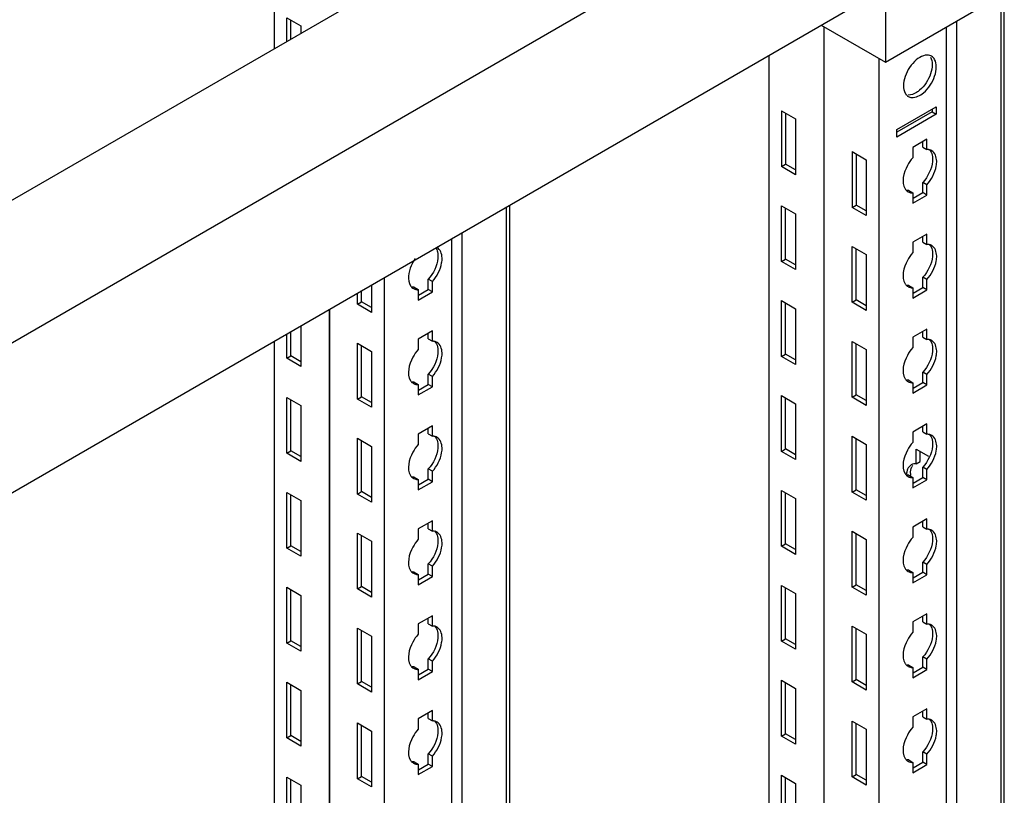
# Model space of a CAD drawing. Header units: millimetres. Extents: x 474 to 1324, y 193 to 2317.
# Tile 34 of 39: x 1110 to 1322, y 1769 to 1936. Entities that reach past the tile are written whole.
import ezdxf

# ---------------------------------------------------------------- set-up
doc = ezdxf.new("R2010")
doc.units = ezdxf.units.MM
doc.header["$LTSCALE"] = 163.201859
doc.layers.get('0').update_dxf_attribs({"linetype": 'CONTINUOUS'})

msp = doc.modelspace()

# ---------------------------------------------------------------- linework, layer by layer
at = {"color": 7}
for p, q in [((1165.02, 2001.89), (1165.02, 1929.42)), ((1031.38, 1852.27), (1278.86, 1995.15)), ((1057.89, 1836.96), (1305.38, 1979.84)), ((1062.14, 1807.15), (1301.14, 1945.14)), ((1296.54, 1942.49), (1296.54, 1926.57)), ((1296.54, 1926.57), (1322, 1941.26)), ((1321.47, 432.88), (1321.47, 1940.96)), ((1322.13, 433.8), (1322.13, 1941.88)), ((1167.74, 1931), (1167.74, 1936.1)), ((1167.74, 1936.1), (1170.78, 1934.34)), ((1168.63, 1931.51), (1168.63, 1935.59)), ((1170.78, 1934.34), (1170.78, 1932.75)), ((1282.75, 1934.53), (1296.54, 1926.57)), ((1311.85, 1935.41), (1311.85, 427.33)), ((1283.28, 1934.22), (1283.28, 426.14)), ((1283.32, 1934.2), (1283.32, 426.12)), ((1309.62, 1934.12), (1309.62, 427.67)), ((1271.44, 1928), (1271.44, 432.98)), ((1295.13, 1927.38), (1295.13, 419.3)), ((1274.16, 1916.09), (1274.16, 1904.09)), ((1274.16, 1916.09), (1277.2, 1914.34)), ((1275.05, 1915.58), (1275.05, 1904.6)), ((1299.02, 1912.07), (1307.5, 1916.97)), ((1306.62, 1915.85), (1299.02, 1911.46)), ((1307.5, 1915.34), (1299.02, 1910.44)), ((1306.62, 1916.46), (1306.62, 1915.85)), ((1306.62, 1915.85), (1307.5, 1915.34)), ((1307.5, 1916.97), (1307.5, 1915.34)), ((1277.2, 1914.34), (1277.2, 1902.34)), ((1299.02, 1910.44), (1299.02, 1912.07)), ((1305.49, 1909.97), (1302.45, 1908.22)), ((1304.6, 1908.26), (1304.6, 1909.46)), ((1305.49, 1907.75), (1305.49, 1909.97)), ((1289.36, 1907.32), (1289.36, 1895.31)), ((1289.36, 1907.32), (1292.41, 1905.56)), ((1290.25, 1906.81), (1290.25, 1895.82)), ((1302.45, 1908.22), (1302.45, 1905.99)), ((1304.6, 1908.26), (1305.49, 1907.75)), ((1274.16, 1904.09), (1275.05, 1904.6)), ((1277.2, 1903.36), (1275.05, 1904.6)), ((1292.41, 1905.56), (1292.41, 1893.56)), ((1277.2, 1902.34), (1274.16, 1904.09)), ((1304.6, 1898.48), (1304.6, 1900.7)), ((1305.49, 1900.19), (1304.6, 1900.7)), ((1301.56, 1898.95), (1302.45, 1898.44)), ((1302.45, 1898.44), (1302.45, 1896.21)), ((1302.53, 1897.28), (1304.6, 1898.48)), ((1305.49, 1897.97), (1304.6, 1898.48)), ((1305.49, 1897.97), (1305.49, 1900.19)), ((1302.45, 1896.21), (1305.49, 1897.97)), ((1215.05, 493.7), (1215.05, 1895.44)), ((1215.71, 495.37), (1215.71, 1895.82)), ((1274.16, 1883.68), (1274.16, 1895.68)), ((1274.16, 1895.68), (1277.2, 1893.93)), ((1275.05, 1884.19), (1275.05, 1895.17)), ((1289.36, 1895.31), (1290.25, 1895.82)), ((1292.41, 1893.56), (1289.36, 1895.31)), ((1292.41, 1894.58), (1290.25, 1895.82)), ((1277.2, 1893.93), (1277.2, 1881.92)), ((1205.43, 1889.89), (1205.43, 488.15)), ((1203.2, 1888.6), (1203.2, 488.5)), ((1305.49, 1889.56), (1302.45, 1887.8)), ((1302.45, 1887.8), (1302.45, 1885.58)), ((1304.6, 1887.84), (1304.6, 1889.05)), ((1304.6, 1887.84), (1305.49, 1887.33)), ((1305.49, 1887.33), (1305.49, 1889.56)), ((1289.36, 1874.9), (1289.36, 1886.9)), ((1289.36, 1886.9), (1292.41, 1885.15)), ((1290.25, 1875.41), (1290.25, 1886.39)), ((1274.16, 1883.68), (1275.05, 1884.19)), ((1277.2, 1881.92), (1274.16, 1883.68)), ((1277.2, 1882.94), (1275.05, 1884.19)), ((1292.41, 1885.15), (1292.41, 1873.15)), ((1188.71, 1880.23), (1188.71, 480.13)), ((1198.18, 1877.66), (1198.18, 1879.88)), ((1199.07, 1879.37), (1198.18, 1879.88)), ((1199.07, 1877.15), (1199.07, 1879.37)), ((1304.6, 1878.07), (1304.6, 1880.29)), ((1305.49, 1879.78), (1304.6, 1880.29)), ((1305.49, 1877.56), (1305.49, 1879.78)), ((1183.83, 1875), (1183.83, 1877.41)), ((1185.99, 1878.66), (1185.99, 1872.74)), ((1195.14, 1878.13), (1196.03, 1877.62)), ((1196.03, 1877.62), (1196.03, 1875.39)), ((1196.03, 1875.39), (1199.07, 1877.15)), ((1196.11, 1876.46), (1198.18, 1877.66)), ((1199.07, 1877.15), (1198.18, 1877.66)), ((1301.56, 1878.54), (1302.45, 1878.03)), ((1302.45, 1878.03), (1302.45, 1875.8)), ((1302.45, 1875.8), (1305.49, 1877.56)), ((1302.53, 1876.87), (1304.6, 1878.07)), ((1305.49, 1877.56), (1304.6, 1878.07)), ((1182.94, 1874.49), (1182.94, 1876.9)), ((1182.94, 1874.49), (1183.83, 1875)), ((1185.99, 1873.76), (1183.83, 1875)), ((1274.16, 1863.27), (1274.16, 1875.27)), ((1274.16, 1875.27), (1277.2, 1873.51)), ((1289.36, 1874.9), (1290.25, 1875.41)), ((1292.41, 1874.17), (1290.25, 1875.41)), ((1176.86, 1873.39), (1176.86, 486.97)), ((1176.9, 1873.41), (1176.9, 486.95)), ((1185.99, 1872.74), (1182.94, 1874.49)), ((1275.05, 1863.78), (1275.05, 1874.76)), ((1277.2, 1873.51), (1277.2, 1861.51)), ((1292.41, 1873.15), (1289.36, 1874.9)), ((1168.63, 1863.37), (1168.63, 1868.64)), ((1170.78, 1869.88), (1170.78, 1861.1)), ((1199.07, 1868.74), (1196.03, 1866.98)), ((1199.07, 1866.51), (1199.07, 1868.74)), ((1305.49, 1869.15), (1302.45, 1867.39)), ((1304.6, 1867.43), (1304.6, 1868.64)), ((1305.49, 1866.92), (1305.49, 1869.15)), ((1165.02, 1866.55), (1165.02, 493.81)), ((1167.74, 1862.86), (1167.74, 1868.13)), ((1196.03, 1866.98), (1196.03, 1864.75)), ((1198.18, 1867.02), (1198.18, 1868.23)), ((1198.18, 1867.02), (1199.07, 1866.51)), ((1289.36, 1854.49), (1289.36, 1866.49)), ((1289.36, 1866.49), (1292.41, 1864.74)), ((1302.45, 1867.39), (1302.45, 1865.16)), ((1304.6, 1867.43), (1305.49, 1866.92)), ((1182.94, 1854.08), (1182.94, 1866.08)), ((1182.94, 1866.08), (1185.99, 1864.33)), ((1183.83, 1854.59), (1183.83, 1865.57)), ((1185.99, 1864.33), (1185.99, 1852.32)), ((1290.25, 1855), (1290.25, 1865.98)), ((1292.41, 1864.74), (1292.41, 1852.73)), ((1167.74, 1862.86), (1168.63, 1863.37)), ((1170.78, 1861.1), (1167.74, 1862.86)), ((1170.78, 1862.12), (1168.63, 1863.37)), ((1274.16, 1863.27), (1275.05, 1863.78)), ((1277.2, 1861.51), (1274.16, 1863.27)), ((1277.2, 1862.53), (1275.05, 1863.78)), ((1198.18, 1857.24), (1198.18, 1859.47)), ((1199.07, 1858.96), (1198.18, 1859.47)), ((1199.07, 1856.73), (1199.07, 1858.96)), ((1301.56, 1858.12), (1302.45, 1857.61)), ((1304.6, 1857.65), (1304.6, 1859.88)), ((1305.49, 1859.37), (1304.6, 1859.88)), ((1305.49, 1857.14), (1305.49, 1859.37)), ((1195.14, 1857.71), (1196.03, 1857.2)), ((1196.03, 1857.2), (1196.03, 1854.98)), ((1196.03, 1854.98), (1199.07, 1856.73)), ((1196.11, 1856.04), (1198.18, 1857.24)), ((1199.07, 1856.73), (1198.18, 1857.24)), ((1302.45, 1857.61), (1302.45, 1855.39)), ((1302.45, 1855.39), (1305.49, 1857.14)), ((1302.53, 1856.45), (1304.6, 1857.65)), ((1305.49, 1857.14), (1304.6, 1857.65)), ((1167.74, 1842.44), (1167.74, 1854.45)), ((1167.74, 1854.45), (1170.78, 1852.69)), ((1168.63, 1842.95), (1168.63, 1853.94)), ((1182.94, 1854.08), (1183.83, 1854.59)), ((1185.99, 1852.32), (1182.94, 1854.08)), ((1185.99, 1853.34), (1183.83, 1854.59)), ((1274.16, 1842.85), (1274.16, 1854.86)), ((1274.16, 1854.86), (1277.2, 1853.1)), ((1275.05, 1843.36), (1275.05, 1854.35)), ((1289.36, 1854.49), (1290.25, 1855)), ((1292.41, 1852.73), (1289.36, 1854.49)), ((1292.41, 1853.75), (1290.25, 1855)), ((1170.78, 1852.69), (1170.78, 1840.69)), ((1277.2, 1853.1), (1277.2, 1841.1)), ((1199.07, 1848.32), (1196.03, 1846.57)), ((1198.18, 1846.61), (1198.18, 1847.81)), ((1199.07, 1846.1), (1199.07, 1848.32)), ((1305.49, 1848.73), (1302.45, 1846.98)), ((1304.6, 1847.02), (1304.6, 1848.22)), ((1305.49, 1846.51), (1305.49, 1848.73)), ((1182.94, 1833.67), (1182.94, 1845.67)), ((1182.94, 1845.67), (1185.99, 1843.91)), ((1196.03, 1846.57), (1196.03, 1844.34)), ((1198.18, 1846.61), (1199.07, 1846.1)), ((1289.36, 1834.08), (1289.36, 1846.08)), ((1289.36, 1846.08), (1292.41, 1844.32)), ((1290.25, 1834.59), (1290.25, 1845.57)), ((1302.45, 1846.98), (1302.45, 1844.75)), ((1304.6, 1847.02), (1305.49, 1846.51)), ((1183.83, 1834.18), (1183.83, 1845.16)), ((1185.99, 1843.91), (1185.99, 1831.91)), ((1274.16, 1842.85), (1275.05, 1843.36)), ((1277.2, 1842.12), (1275.05, 1843.36)), ((1292.41, 1844.32), (1292.41, 1832.32)), ((1303.15, 1840.18), (1303.15, 1843.34)), ((1303.15, 1843.34), (1305.78, 1841.83)), ((1167.74, 1842.44), (1168.63, 1842.95)), ((1170.78, 1840.69), (1167.74, 1842.44)), ((1170.78, 1841.71), (1168.63, 1842.95)), ((1277.2, 1841.1), (1274.16, 1842.85)), ((1304.04, 1840.69), (1304.04, 1842.83)), ((1198.18, 1836.83), (1198.18, 1839.06)), ((1199.07, 1838.55), (1198.18, 1839.06)), ((1303.15, 1840.18), (1304.04, 1840.69)), ((1304.6, 1837.24), (1304.6, 1839.47)), ((1305.49, 1838.96), (1304.6, 1839.47)), ((1305.49, 1836.73), (1305.49, 1838.96)), ((1195.14, 1837.3), (1196.03, 1836.79)), ((1196.03, 1836.79), (1196.03, 1834.56)), ((1196.11, 1835.63), (1198.18, 1836.83)), ((1199.07, 1836.32), (1198.18, 1836.83)), ((1199.07, 1836.32), (1199.07, 1838.55)), ((1301.56, 1837.71), (1302.45, 1837.2)), ((1302.45, 1837.2), (1302.45, 1834.97)), ((1302.53, 1836.04), (1304.6, 1837.24)), ((1305.49, 1836.73), (1304.6, 1837.24)), ((1196.03, 1834.56), (1199.07, 1836.32)), ((1302.45, 1834.97), (1305.49, 1836.73)), ((1167.74, 1822.03), (1167.74, 1834.03)), ((1167.74, 1834.03), (1170.78, 1832.28)), ((1168.63, 1822.54), (1168.63, 1833.52)), ((1182.94, 1833.67), (1183.83, 1834.18)), ((1185.99, 1831.91), (1182.94, 1833.67)), ((1185.99, 1832.93), (1183.83, 1834.18)), ((1274.16, 1822.44), (1274.16, 1834.44)), ((1274.16, 1834.44), (1277.2, 1832.69)), ((1275.05, 1822.95), (1275.05, 1833.93)), ((1277.2, 1832.69), (1277.2, 1820.69)), ((1289.36, 1834.08), (1290.25, 1834.59)), ((1292.41, 1832.32), (1289.36, 1834.08)), ((1292.41, 1833.34), (1290.25, 1834.59)), ((1170.78, 1832.28), (1170.78, 1820.28)), ((1305.49, 1828.32), (1302.45, 1826.56)), ((1305.49, 1826.1), (1305.49, 1828.32)), ((1199.07, 1827.91), (1196.03, 1826.16)), ((1198.18, 1826.2), (1198.18, 1827.4)), ((1198.18, 1826.2), (1199.07, 1825.69)), ((1199.07, 1825.69), (1199.07, 1827.91)), ((1302.45, 1826.56), (1302.45, 1824.34)), ((1304.6, 1826.61), (1304.6, 1827.81)), ((1304.6, 1826.61), (1305.49, 1826.1)), ((1182.94, 1813.25), (1182.94, 1825.26)), ((1182.94, 1825.26), (1185.99, 1823.5)), ((1183.83, 1813.76), (1183.83, 1824.75)), ((1196.03, 1826.16), (1196.03, 1823.93)), ((1289.36, 1813.66), (1289.36, 1825.67)), ((1289.36, 1825.67), (1292.41, 1823.91)), ((1290.25, 1814.17), (1290.25, 1825.16)), ((1167.74, 1822.03), (1168.63, 1822.54)), ((1170.78, 1820.28), (1167.74, 1822.03)), ((1170.78, 1821.3), (1168.63, 1822.54)), ((1185.99, 1823.5), (1185.99, 1811.5)), ((1274.16, 1822.44), (1275.05, 1822.95)), ((1277.2, 1820.69), (1274.16, 1822.44)), ((1277.2, 1821.71), (1275.05, 1822.95)), ((1292.41, 1823.91), (1292.41, 1811.91)), ((1198.18, 1816.42), (1198.18, 1818.64)), ((1199.07, 1818.13), (1198.18, 1818.64)), ((1199.07, 1815.91), (1199.07, 1818.13)), ((1304.6, 1816.83), (1304.6, 1819.05)), ((1305.49, 1818.54), (1304.6, 1819.05)), ((1305.49, 1816.32), (1305.49, 1818.54)), ((1195.14, 1816.89), (1196.03, 1816.38)), ((1196.03, 1816.38), (1196.03, 1814.15)), ((1196.03, 1814.15), (1199.07, 1815.91)), ((1196.11, 1815.22), (1198.18, 1816.42)), ((1199.07, 1815.91), (1198.18, 1816.42)), ((1301.56, 1817.3), (1302.45, 1816.79)), ((1302.45, 1816.79), (1302.45, 1814.56)), ((1302.45, 1814.56), (1305.49, 1816.32)), ((1302.53, 1815.63), (1304.6, 1816.83)), ((1305.49, 1816.32), (1304.6, 1816.83)), ((1167.74, 1801.62), (1167.74, 1813.62)), ((1167.74, 1813.62), (1170.78, 1811.87)), ((1182.94, 1813.25), (1183.83, 1813.76)), ((1185.99, 1812.52), (1183.83, 1813.76)), ((1274.16, 1802.03), (1274.16, 1814.03)), ((1274.16, 1814.03), (1277.2, 1812.28)), ((1275.05, 1802.54), (1275.05, 1813.52)), ((1289.36, 1813.66), (1290.25, 1814.17)), ((1292.41, 1811.91), (1289.36, 1813.66)), ((1292.41, 1812.93), (1290.25, 1814.17)), ((1168.63, 1802.13), (1168.63, 1813.11)), ((1170.78, 1811.87), (1170.78, 1799.86)), ((1185.99, 1811.5), (1182.94, 1813.25)), ((1277.2, 1812.28), (1277.2, 1800.27)), ((1199.07, 1807.5), (1196.03, 1805.74)), ((1199.07, 1805.27), (1199.07, 1807.5)), ((1305.49, 1807.91), (1302.45, 1806.15)), ((1304.6, 1806.19), (1304.6, 1807.4)), ((1305.49, 1805.68), (1305.49, 1807.91)), ((1196.03, 1805.74), (1196.03, 1803.52)), ((1198.18, 1805.78), (1198.18, 1806.99)), ((1198.18, 1805.78), (1199.07, 1805.27)), ((1289.36, 1793.25), (1289.36, 1805.25)), ((1289.36, 1805.25), (1292.41, 1803.5)), ((1302.45, 1806.15), (1302.45, 1803.93)), ((1304.6, 1806.19), (1305.49, 1805.68)), ((1182.94, 1792.84), (1182.94, 1804.84)), ((1182.94, 1804.84), (1185.99, 1803.09)), ((1183.83, 1793.35), (1183.83, 1804.33)), ((1185.99, 1803.09), (1185.99, 1791.09)), ((1290.25, 1793.76), (1290.25, 1804.74)), ((1292.41, 1803.5), (1292.41, 1791.5)), ((1167.74, 1801.62), (1168.63, 1802.13)), ((1170.78, 1799.86), (1167.74, 1801.62)), ((1170.78, 1800.88), (1168.63, 1802.13)), ((1274.16, 1802.03), (1275.05, 1802.54)), ((1277.2, 1800.27), (1274.16, 1802.03)), ((1277.2, 1801.29), (1275.05, 1802.54)), ((1198.18, 1796.01), (1198.18, 1798.23)), ((1199.07, 1797.72), (1198.18, 1798.23)), ((1199.07, 1795.5), (1199.07, 1797.72)), ((1301.56, 1796.89), (1302.45, 1796.37)), ((1304.6, 1796.42), (1304.6, 1798.64)), ((1305.49, 1798.13), (1304.6, 1798.64)), ((1305.49, 1795.91), (1305.49, 1798.13)), ((1195.14, 1796.48), (1196.03, 1795.97)), ((1196.03, 1795.97), (1196.03, 1793.74)), ((1196.03, 1793.74), (1199.07, 1795.5)), ((1196.11, 1794.81), (1198.18, 1796.01)), ((1199.07, 1795.5), (1198.18, 1796.01)), ((1302.45, 1796.37), (1302.45, 1794.15)), ((1302.45, 1794.15), (1305.49, 1795.91)), ((1302.53, 1795.22), (1304.6, 1796.42)), ((1305.49, 1795.91), (1304.6, 1796.42)), ((1167.74, 1781.21), (1167.74, 1793.21)), ((1167.74, 1793.21), (1170.78, 1791.45)), ((1168.63, 1781.72), (1168.63, 1792.7)), ((1182.94, 1792.84), (1183.83, 1793.35)), ((1185.99, 1791.09), (1182.94, 1792.84)), ((1185.99, 1792.11), (1183.83, 1793.35)), ((1274.16, 1781.62), (1274.16, 1793.62)), ((1274.16, 1793.62), (1277.2, 1791.86)), ((1275.05, 1782.13), (1275.05, 1793.11)), ((1289.36, 1793.25), (1290.25, 1793.76)), ((1292.41, 1791.5), (1289.36, 1793.25)), ((1292.41, 1792.52), (1290.25, 1793.76)), ((1170.78, 1791.45), (1170.78, 1779.45)), ((1277.2, 1791.86), (1277.2, 1779.86)), ((1199.07, 1787.09), (1196.03, 1785.33)), ((1198.18, 1785.37), (1198.18, 1786.58)), ((1199.07, 1784.86), (1199.07, 1787.09)), ((1305.49, 1787.5), (1302.45, 1785.74)), ((1304.6, 1785.78), (1304.6, 1786.98)), ((1305.49, 1785.27), (1305.49, 1787.5)), ((1182.94, 1772.43), (1182.94, 1784.43)), ((1182.94, 1784.43), (1185.99, 1782.68)), ((1183.83, 1772.94), (1183.83, 1783.92)), ((1196.03, 1785.33), (1196.03, 1783.1)), ((1198.18, 1785.37), (1199.07, 1784.86)), ((1289.36, 1772.84), (1289.36, 1784.84)), ((1289.36, 1784.84), (1292.41, 1783.09)), ((1290.25, 1773.35), (1290.25, 1784.33)), ((1302.45, 1785.74), (1302.45, 1783.51)), ((1304.6, 1785.78), (1305.49, 1785.27)), ((1167.74, 1781.21), (1168.63, 1781.72)), ((1170.78, 1780.47), (1168.63, 1781.72)), ((1185.99, 1782.68), (1185.99, 1770.67)), ((1274.16, 1781.62), (1275.05, 1782.13)), ((1277.2, 1780.88), (1275.05, 1782.13)), ((1292.41, 1783.09), (1292.41, 1771.08)), ((1170.78, 1779.45), (1167.74, 1781.21)), ((1277.2, 1779.86), (1274.16, 1781.62)), ((1198.18, 1775.59), (1198.18, 1777.82)), ((1199.07, 1777.31), (1198.18, 1777.82)), ((1304.6, 1776), (1304.6, 1778.23)), ((1305.49, 1777.72), (1304.6, 1778.23)), ((1305.49, 1775.49), (1305.49, 1777.72)), ((1195.14, 1776.06), (1196.03, 1775.55)), ((1196.03, 1775.55), (1196.03, 1773.33)), ((1196.11, 1774.39), (1198.18, 1775.59)), ((1199.07, 1775.08), (1198.18, 1775.59)), ((1199.07, 1775.08), (1199.07, 1777.31)), ((1301.56, 1776.47), (1302.45, 1775.96)), ((1302.45, 1775.96), (1302.45, 1773.74)), ((1302.45, 1773.74), (1305.49, 1775.49)), ((1302.53, 1774.8), (1304.6, 1776)), ((1305.49, 1775.49), (1304.6, 1776)), ((1196.03, 1773.33), (1199.07, 1775.08)), ((1289.36, 1772.84), (1290.25, 1773.35)), ((1292.41, 1772.1), (1290.25, 1773.35)), ((1167.74, 1760.79), (1167.74, 1772.8)), ((1167.74, 1772.8), (1170.78, 1771.04)), ((1168.63, 1761.3), (1168.63, 1772.29)), ((1182.94, 1772.43), (1183.83, 1772.94)), ((1185.99, 1770.67), (1182.94, 1772.43)), ((1185.99, 1771.69), (1183.83, 1772.94)), ((1274.16, 1761.2), (1274.16, 1773.21)), ((1274.16, 1773.21), (1277.2, 1771.45)), ((1275.05, 1761.71), (1275.05, 1772.7)), ((1277.2, 1771.45), (1277.2, 1759.45)), ((1292.41, 1771.08), (1289.36, 1772.84)), ((1170.78, 1771.04), (1170.78, 1759.04))]:
    msp.add_line(p, q, dxfattribs=at)
for centre, radius, start, end in [((1305.63, 1926.38), 1.68, 60.0136, 73.1942), ((1302.27, 1900.16), 1.71, 226.6668, 240.1461), ((1199.24, 1885.19), 1.72, 60.158, 65.0804), ((1195.85, 1879.34), 1.71, 226.6668, 240.1461), ((1302.27, 1879.75), 1.71, 226.6668, 240.1461), ((1302.27, 1859.34), 1.71, 226.6668, 240.1461), ((1195.85, 1858.93), 1.71, 226.6668, 240.1461), ((1304.38, 1838.58), 2.36, 149.7194, 156.8236), ((1195.85, 1838.51), 1.71, 226.6668, 240.1461), ((1305.02, 1837.65), 3.96, 170.3962, 176.1065), ((1302.27, 1838.92), 1.71, 226.6668, 240.1461), ((1306.97, 1838.12), 5.02, 180.0422, 183.7058), ((1307.54, 1838.16), 5.59, 183.6838, 186.1445), ((1195.85, 1818.1), 1.71, 226.6668, 240.1461), ((1302.27, 1818.51), 1.71, 226.6668, 240.1461), ((1302.27, 1798.1), 1.71, 226.6668, 240.1461), ((1195.85, 1797.69), 1.71, 226.6668, 240.1461), ((1195.85, 1777.28), 1.71, 226.6668, 240.1461), ((1302.27, 1777.69), 1.71, 226.6668, 240.1461)]:
    msp.add_arc(centre, radius, start, end, dxfattribs=at)
for points in [[(1304.77, 1927.94), (1304.19, 1927.76), (1303.66, 1927.43), (1303.19, 1927.04)], [(1306.11, 1927.99), (1305.68, 1928.12), (1305.2, 1928.07), (1304.77, 1927.94)], [(1303.19, 1927.04), (1302.1, 1926.12), (1301.26, 1924.83), (1300.8, 1923.48)], [(1306.25, 1927.65), (1306.52, 1927.18), (1306.62, 1926.6), (1306.62, 1926.06)], [(1306.62, 1926.06), (1306.62, 1925.38), (1306.48, 1924.69), (1306.26, 1924.05)], [(1307.14, 1927.13), (1306.98, 1927.42), (1306.75, 1927.67), (1306.47, 1927.83)], [(1307.5, 1925.55), (1307.5, 1926.09), (1307.41, 1926.66), (1307.14, 1927.13)], [(1306.26, 1924.05), (1305.8, 1922.7), (1304.97, 1921.42), (1303.88, 1920.5)], [(1307.14, 1923.53), (1307.36, 1924.17), (1307.5, 1924.86), (1307.5, 1925.55)], [(1300.8, 1923.48), (1300.57, 1922.83), (1300.43, 1922.15), (1300.43, 1921.46)], [(1304.74, 1919.97), (1305.84, 1920.88), (1306.67, 1922.17), (1307.14, 1923.53)], [(1300.43, 1921.46), (1300.43, 1920.92), (1300.53, 1920.35), (1300.79, 1919.87)], [(1300.96, 1919.62), (1301.1, 1919.44), (1301.27, 1919.29), (1301.47, 1919.17)], [(1306.52, 1907.51), (1306.33, 1907.62), (1306.11, 1907.69), (1305.9, 1907.72)], [(1305.95, 1907.78), (1306.29, 1907.46), (1306.5, 1907.01), (1306.6, 1906.56)], [(1305.49, 1900.19), (1306.48, 1901.3), (1307.22, 1902.72), (1307.48, 1904.19)], [(1301.42, 1898.68), (1301.58, 1898.58), (1301.77, 1898.51), (1301.96, 1898.47)], [(1199.76, 1886.7), (1199.97, 1886.42), (1200.1, 1886.08), (1200.18, 1885.74)], [(1306.52, 1887.09), (1306.33, 1887.2), (1306.11, 1887.28), (1305.9, 1887.31)], [(1305.95, 1887.37), (1306.29, 1887.05), (1306.5, 1886.6), (1306.6, 1886.15)], [(1305.49, 1879.78), (1306.48, 1880.89), (1307.22, 1882.31), (1307.48, 1883.78)], [(1199.07, 1879.37), (1200.06, 1880.48), (1200.8, 1881.9), (1201.06, 1883.37)], [(1195, 1877.85), (1195.16, 1877.76), (1195.35, 1877.69), (1195.54, 1877.65)], [(1301.42, 1878.26), (1301.58, 1878.17), (1301.77, 1878.1), (1301.96, 1878.06)], [(1200.1, 1866.27), (1199.91, 1866.38), (1199.69, 1866.45), (1199.48, 1866.49)], [(1199.53, 1866.54), (1199.87, 1866.23), (1200.08, 1865.77), (1200.18, 1865.33)], [(1306.52, 1866.68), (1306.33, 1866.79), (1306.11, 1866.86), (1305.9, 1866.9)], [(1305.95, 1866.95), (1306.29, 1866.64), (1306.5, 1866.18), (1306.6, 1865.74)], [(1199.07, 1858.96), (1200.06, 1860.07), (1200.8, 1861.49), (1201.06, 1862.95)], [(1305.49, 1859.37), (1306.48, 1860.48), (1307.22, 1861.9), (1307.48, 1863.36)], [(1195, 1857.44), (1195.16, 1857.35), (1195.35, 1857.28), (1195.54, 1857.24)], [(1301.42, 1857.85), (1301.58, 1857.76), (1301.77, 1857.69), (1301.96, 1857.65)], [(1200.1, 1845.86), (1199.91, 1845.97), (1199.69, 1846.04), (1199.48, 1846.07)], [(1199.53, 1846.13), (1199.87, 1845.82), (1200.08, 1845.36), (1200.18, 1844.91)], [(1306.52, 1846.27), (1306.33, 1846.38), (1306.11, 1846.45), (1305.9, 1846.48)], [(1305.95, 1846.54), (1306.29, 1846.23), (1306.5, 1845.77), (1306.6, 1845.32)], [(1199.07, 1838.55), (1200.06, 1839.65), (1200.8, 1841.08), (1201.06, 1842.54)], [(1305.49, 1838.96), (1306.48, 1840.06), (1307.22, 1841.49), (1307.48, 1842.95)], [(1301.32, 1839), (1301.23, 1838.78), (1301.16, 1838.55), (1301.12, 1838.31)], [(1302.12, 1839.94), (1301.77, 1839.74), (1301.49, 1839.38), (1301.32, 1839)], [(1301.95, 1838.12), (1301.95, 1838.59), (1302.02, 1839.08), (1302.21, 1839.51)], [(1302.65, 1840.14), (1302.47, 1840.1), (1302.29, 1840.04), (1302.12, 1839.94)], [(1195, 1837.03), (1195.16, 1836.93), (1195.35, 1836.87), (1195.54, 1836.83)], [(1301.42, 1837.44), (1301.58, 1837.34), (1301.77, 1837.27), (1301.96, 1837.24)], [(1200.1, 1825.45), (1199.91, 1825.56), (1199.69, 1825.63), (1199.48, 1825.66)], [(1199.53, 1825.72), (1199.87, 1825.4), (1200.08, 1824.95), (1200.18, 1824.5)], [(1306.52, 1825.86), (1306.33, 1825.97), (1306.11, 1826.04), (1305.9, 1826.07)], [(1305.95, 1826.13), (1306.29, 1825.81), (1306.5, 1825.36), (1306.6, 1824.91)], [(1199.07, 1818.13), (1200.06, 1819.24), (1200.8, 1820.66), (1201.06, 1822.13)], [(1305.49, 1818.54), (1306.48, 1819.65), (1307.22, 1821.07), (1307.48, 1822.54)], [(1195, 1816.62), (1195.16, 1816.52), (1195.35, 1816.45), (1195.54, 1816.41)], [(1301.42, 1817.03), (1301.58, 1816.93), (1301.77, 1816.86), (1301.96, 1816.82)], [(1200.1, 1805.03), (1199.91, 1805.14), (1199.69, 1805.22), (1199.48, 1805.25)], [(1199.53, 1805.31), (1199.87, 1804.99), (1200.08, 1804.54), (1200.18, 1804.09)], [(1306.52, 1805.44), (1306.33, 1805.55), (1306.11, 1805.63), (1305.9, 1805.66)], [(1305.95, 1805.72), (1306.29, 1805.4), (1306.5, 1804.95), (1306.6, 1804.5)], [(1199.07, 1797.72), (1200.06, 1798.83), (1200.8, 1800.25), (1201.06, 1801.72)], [(1305.49, 1798.13), (1306.48, 1799.24), (1307.22, 1800.66), (1307.48, 1802.13)], [(1301.42, 1796.61), (1301.58, 1796.52), (1301.77, 1796.45), (1301.96, 1796.41)], [(1195, 1796.2), (1195.16, 1796.11), (1195.35, 1796.04), (1195.54, 1796)], [(1200.1, 1784.62), (1199.91, 1784.73), (1199.69, 1784.8), (1199.48, 1784.84)], [(1199.53, 1784.89), (1199.87, 1784.58), (1200.08, 1784.12), (1200.18, 1783.68)], [(1306.52, 1785.03), (1306.33, 1785.14), (1306.11, 1785.21), (1305.9, 1785.25)], [(1305.95, 1785.3), (1306.29, 1784.99), (1306.5, 1784.53), (1306.6, 1784.09)], [(1305.49, 1777.72), (1306.48, 1778.83), (1307.22, 1780.25), (1307.48, 1781.71)], [(1199.07, 1777.31), (1200.06, 1778.42), (1200.8, 1779.84), (1201.06, 1781.3)], [(1195, 1775.79), (1195.16, 1775.69), (1195.35, 1775.63), (1195.54, 1775.59)], [(1301.42, 1776.2), (1301.58, 1776.1), (1301.77, 1776.04), (1301.96, 1776)]]:
    msp.add_open_spline(points, degree=3, dxfattribs=at)
for points, knots in [([(1300.79, 1919.87), (1300.82, 1919.83), (1300.87, 1919.74), (1300.93, 1919.66), (1300.96, 1919.62)], [0, 0, 0, 0, 0.505962, 1, 1, 1, 1]), ([(1303.88, 1920.5), (1303.68, 1920.33), (1302.97, 1919.8), (1302.07, 1919.43), (1301.43, 1919.45)], [0, 0, 0, 0, 0.288047, 1, 1, 1, 1]), ([(1301.47, 1919.17), (1301.68, 1919.05), (1302.84, 1918.71), (1304.03, 1919.38), (1304.74, 1919.97)], [0, 0, 0, 0, 0.209965, 1, 1, 1, 1]), ([(1305.9, 1907.72), (1305.83, 1907.73), (1305.69, 1907.75), (1305.56, 1907.75), (1305.49, 1907.75)], [0, 0, 0, 0, 0.493256, 1, 1, 1, 1]), ([(1307.48, 1904.19), (1307.55, 1904.55), (1307.68, 1905.7), (1307.23, 1907.1), (1306.52, 1907.51)], [0, 0, 0, 0, 0.308884, 1, 1, 1, 1]), ([(1302.45, 1905.99), (1301.99, 1905.48), (1300.68, 1903.6), (1299.89, 1900.71), (1300.79, 1899.29)], [0, 0, 0, 0, 0.288497, 1, 1, 1, 1]), ([(1306.6, 1906.56), (1306.7, 1906.12), (1306.74, 1903.98), (1305.7, 1901.93), (1304.6, 1900.7)], [0, 0, 0, 0, 0.217202, 1, 1, 1, 1]), ([(1300.79, 1899.29), (1300.83, 1899.22), (1300.93, 1899.09), (1301.04, 1898.97), (1301.09, 1898.92)], [0, 0, 0, 0, 0.507362, 1, 1, 1, 1]), ([(1301.56, 1898.95), (1301.49, 1898.95), (1301.35, 1898.95), (1301.22, 1898.96), (1301.15, 1898.97)], [0, 0, 0, 0, 0.506746, 1, 1, 1, 1]), ([(1301.96, 1898.47), (1302.04, 1898.46), (1302.2, 1898.44), (1302.36, 1898.43), (1302.45, 1898.44)], [0, 0, 0, 0, 0.492174, 1, 1, 1, 1]), ([(1200.18, 1885.74), (1200.28, 1885.29), (1200.32, 1883.16), (1199.28, 1881.11), (1198.18, 1879.88)], [0, 0, 0, 0, 0.217202, 1, 1, 1, 1]), ([(1201.06, 1883.37), (1201.13, 1883.73), (1201.26, 1884.88), (1200.81, 1886.28), (1200.1, 1886.69)], [0, 0, 0, 0, 0.308884, 1, 1, 1, 1]), ([(1302.45, 1885.58), (1301.99, 1885.07), (1300.68, 1883.19), (1299.89, 1880.3), (1300.79, 1878.88)], [0, 0, 0, 0, 0.288497, 1, 1, 1, 1]), ([(1306.6, 1886.15), (1306.7, 1885.7), (1306.74, 1883.57), (1305.7, 1881.52), (1304.6, 1880.29)], [0, 0, 0, 0, 0.217202, 1, 1, 1, 1]), ([(1305.9, 1887.31), (1305.83, 1887.32), (1305.69, 1887.33), (1305.56, 1887.34), (1305.49, 1887.33)], [0, 0, 0, 0, 0.493256, 1, 1, 1, 1]), ([(1307.48, 1883.78), (1307.55, 1884.14), (1307.68, 1885.29), (1307.23, 1886.69), (1306.52, 1887.09)], [0, 0, 0, 0, 0.308884, 1, 1, 1, 1]), ([(1195.36, 1884.32), (1195.02, 1883.83), (1194.07, 1882.1), (1193.6, 1879.67), (1194.37, 1878.47)], [0, 0, 0, 0, 0.295137, 1, 1, 1, 1]), ([(1194.37, 1878.47), (1194.41, 1878.4), (1194.51, 1878.27), (1194.62, 1878.15), (1194.67, 1878.09)], [0, 0, 0, 0, 0.507362, 1, 1, 1, 1]), ([(1195.14, 1878.13), (1195.07, 1878.12), (1194.93, 1878.12), (1194.8, 1878.14), (1194.73, 1878.15)], [0, 0, 0, 0, 0.506746, 1, 1, 1, 1]), ([(1195.54, 1877.65), (1195.62, 1877.64), (1195.78, 1877.61), (1195.94, 1877.61), (1196.03, 1877.62)], [0, 0, 0, 0, 0.492174, 1, 1, 1, 1]), ([(1300.79, 1878.88), (1300.83, 1878.81), (1300.93, 1878.68), (1301.04, 1878.56), (1301.09, 1878.5)], [0, 0, 0, 0, 0.507362, 1, 1, 1, 1]), ([(1301.56, 1878.54), (1301.49, 1878.53), (1301.35, 1878.53), (1301.22, 1878.55), (1301.15, 1878.56)], [0, 0, 0, 0, 0.506746, 1, 1, 1, 1]), ([(1301.96, 1878.06), (1302.04, 1878.05), (1302.2, 1878.02), (1302.36, 1878.02), (1302.45, 1878.03)], [0, 0, 0, 0, 0.492174, 1, 1, 1, 1]), ([(1199.48, 1866.49), (1199.41, 1866.5), (1199.27, 1866.51), (1199.14, 1866.51), (1199.07, 1866.51)], [0, 0, 0, 0, 0.493256, 1, 1, 1, 1]), ([(1305.9, 1866.9), (1305.83, 1866.91), (1305.69, 1866.92), (1305.56, 1866.92), (1305.49, 1866.92)], [0, 0, 0, 0, 0.493256, 1, 1, 1, 1]), ([(1307.48, 1863.36), (1307.55, 1863.73), (1307.68, 1864.88), (1307.23, 1866.27), (1306.52, 1866.68)], [0, 0, 0, 0, 0.308884, 1, 1, 1, 1]), ([(1196.03, 1864.75), (1195.57, 1864.25), (1194.26, 1862.36), (1193.47, 1859.48), (1194.37, 1858.06)], [0, 0, 0, 0, 0.288497, 1, 1, 1, 1]), ([(1200.18, 1865.33), (1200.28, 1864.88), (1200.32, 1862.75), (1199.28, 1860.69), (1198.18, 1859.47)], [0, 0, 0, 0, 0.217202, 1, 1, 1, 1]), ([(1201.06, 1862.95), (1201.13, 1863.32), (1201.26, 1864.47), (1200.81, 1865.86), (1200.1, 1866.27)], [0, 0, 0, 0, 0.308884, 1, 1, 1, 1]), ([(1302.45, 1865.16), (1301.99, 1864.66), (1300.68, 1862.77), (1299.89, 1859.89), (1300.79, 1858.46)], [0, 0, 0, 0, 0.288497, 1, 1, 1, 1]), ([(1306.6, 1865.74), (1306.7, 1865.29), (1306.74, 1863.16), (1305.7, 1861.1), (1304.6, 1859.88)], [0, 0, 0, 0, 0.217202, 1, 1, 1, 1]), ([(1194.37, 1858.06), (1194.41, 1857.99), (1194.51, 1857.85), (1194.62, 1857.73), (1194.67, 1857.68)], [0, 0, 0, 0, 0.507362, 1, 1, 1, 1]), ([(1300.79, 1858.46), (1300.83, 1858.4), (1300.93, 1858.26), (1301.04, 1858.14), (1301.09, 1858.09)], [0, 0, 0, 0, 0.507362, 1, 1, 1, 1]), ([(1301.56, 1858.12), (1301.49, 1858.12), (1301.35, 1858.12), (1301.22, 1858.14), (1301.15, 1858.15)], [0, 0, 0, 0, 0.506746, 1, 1, 1, 1]), ([(1195.14, 1857.71), (1195.07, 1857.71), (1194.93, 1857.71), (1194.8, 1857.73), (1194.73, 1857.74)], [0, 0, 0, 0, 0.506746, 1, 1, 1, 1]), ([(1195.54, 1857.24), (1195.62, 1857.22), (1195.78, 1857.2), (1195.94, 1857.2), (1196.03, 1857.2)], [0, 0, 0, 0, 0.492174, 1, 1, 1, 1]), ([(1301.96, 1857.65), (1302.04, 1857.63), (1302.2, 1857.61), (1302.36, 1857.61), (1302.45, 1857.61)], [0, 0, 0, 0, 0.492174, 1, 1, 1, 1]), ([(1199.48, 1846.07), (1199.41, 1846.09), (1199.27, 1846.1), (1199.14, 1846.1), (1199.07, 1846.1)], [0, 0, 0, 0, 0.493256, 1, 1, 1, 1]), ([(1201.06, 1842.54), (1201.13, 1842.9), (1201.26, 1844.05), (1200.81, 1845.45), (1200.1, 1845.86)], [0, 0, 0, 0, 0.308884, 1, 1, 1, 1]), ([(1306.6, 1845.32), (1306.7, 1844.88), (1306.74, 1842.74), (1305.7, 1840.69), (1304.6, 1839.47)], [0, 0, 0, 0, 0.217202, 1, 1, 1, 1]), ([(1305.9, 1846.48), (1305.83, 1846.5), (1305.69, 1846.51), (1305.56, 1846.51), (1305.49, 1846.51)], [0, 0, 0, 0, 0.493256, 1, 1, 1, 1]), ([(1307.48, 1842.95), (1307.55, 1843.31), (1307.68, 1844.46), (1307.23, 1845.86), (1306.52, 1846.27)], [0, 0, 0, 0, 0.308884, 1, 1, 1, 1]), ([(1196.03, 1844.34), (1195.57, 1843.83), (1194.26, 1841.95), (1193.47, 1839.06), (1194.37, 1837.64)], [0, 0, 0, 0, 0.288497, 1, 1, 1, 1]), ([(1200.18, 1844.91), (1200.28, 1844.47), (1200.32, 1842.33), (1199.28, 1840.28), (1198.18, 1839.06)], [0, 0, 0, 0, 0.217202, 1, 1, 1, 1]), ([(1302.45, 1844.75), (1301.99, 1844.24), (1300.68, 1842.36), (1299.89, 1839.47), (1300.79, 1838.05)], [0, 0, 0, 0, 0.288497, 1, 1, 1, 1]), ([(1303.15, 1840.18), (1303.07, 1840.18), (1302.9, 1840.18), (1302.73, 1840.16), (1302.65, 1840.14)], [0, 0, 0, 0, 0.508153, 1, 1, 1, 1]), ([(1194.37, 1837.64), (1194.41, 1837.57), (1194.51, 1837.44), (1194.62, 1837.32), (1194.67, 1837.27)], [0, 0, 0, 0, 0.507362, 1, 1, 1, 1]), ([(1195.14, 1837.3), (1195.07, 1837.3), (1194.93, 1837.3), (1194.8, 1837.31), (1194.73, 1837.32)], [0, 0, 0, 0, 0.506746, 1, 1, 1, 1]), ([(1195.54, 1836.83), (1195.62, 1836.81), (1195.78, 1836.79), (1195.94, 1836.79), (1196.03, 1836.79)], [0, 0, 0, 0, 0.492174, 1, 1, 1, 1]), ([(1300.79, 1838.05), (1300.83, 1837.98), (1300.93, 1837.85), (1301.04, 1837.73), (1301.09, 1837.68)], [0, 0, 0, 0, 0.507362, 1, 1, 1, 1]), ([(1301.56, 1837.71), (1301.49, 1837.71), (1301.35, 1837.71), (1301.22, 1837.72), (1301.15, 1837.73)], [0, 0, 0, 0, 0.506746, 1, 1, 1, 1]), ([(1301.96, 1837.24), (1302.04, 1837.22), (1302.2, 1837.2), (1302.36, 1837.2), (1302.45, 1837.2)], [0, 0, 0, 0, 0.492174, 1, 1, 1, 1]), ([(1200.18, 1824.5), (1200.28, 1824.06), (1200.32, 1821.92), (1199.28, 1819.87), (1198.18, 1818.64)], [0, 0, 0, 0, 0.217202, 1, 1, 1, 1]), ([(1199.48, 1825.66), (1199.41, 1825.67), (1199.27, 1825.69), (1199.14, 1825.69), (1199.07, 1825.69)], [0, 0, 0, 0, 0.493256, 1, 1, 1, 1]), ([(1201.06, 1822.13), (1201.13, 1822.49), (1201.26, 1823.64), (1200.81, 1825.04), (1200.1, 1825.45)], [0, 0, 0, 0, 0.308884, 1, 1, 1, 1]), ([(1302.45, 1824.34), (1301.99, 1823.83), (1300.68, 1821.95), (1299.89, 1819.06), (1300.79, 1817.64)], [0, 0, 0, 0, 0.288497, 1, 1, 1, 1]), ([(1306.6, 1824.91), (1306.7, 1824.47), (1306.74, 1822.33), (1305.7, 1820.28), (1304.6, 1819.05)], [0, 0, 0, 0, 0.217202, 1, 1, 1, 1]), ([(1305.9, 1826.07), (1305.83, 1826.08), (1305.69, 1826.1), (1305.56, 1826.1), (1305.49, 1826.1)], [0, 0, 0, 0, 0.493256, 1, 1, 1, 1]), ([(1307.48, 1822.54), (1307.55, 1822.9), (1307.68, 1824.05), (1307.23, 1825.45), (1306.52, 1825.86)], [0, 0, 0, 0, 0.308884, 1, 1, 1, 1]), ([(1196.03, 1823.93), (1195.57, 1823.42), (1194.26, 1821.54), (1193.47, 1818.65), (1194.37, 1817.23)], [0, 0, 0, 0, 0.288497, 1, 1, 1, 1]), ([(1194.37, 1817.23), (1194.41, 1817.16), (1194.51, 1817.03), (1194.62, 1816.91), (1194.67, 1816.86)], [0, 0, 0, 0, 0.507362, 1, 1, 1, 1]), ([(1195.14, 1816.89), (1195.07, 1816.89), (1194.93, 1816.89), (1194.8, 1816.9), (1194.73, 1816.91)], [0, 0, 0, 0, 0.506746, 1, 1, 1, 1]), ([(1195.54, 1816.41), (1195.62, 1816.4), (1195.78, 1816.38), (1195.94, 1816.37), (1196.03, 1816.38)], [0, 0, 0, 0, 0.492174, 1, 1, 1, 1]), ([(1300.79, 1817.64), (1300.83, 1817.57), (1300.93, 1817.44), (1301.04, 1817.32), (1301.09, 1817.26)], [0, 0, 0, 0, 0.507362, 1, 1, 1, 1]), ([(1301.56, 1817.3), (1301.49, 1817.29), (1301.35, 1817.3), (1301.22, 1817.31), (1301.15, 1817.32)], [0, 0, 0, 0, 0.506746, 1, 1, 1, 1]), ([(1301.96, 1816.82), (1302.04, 1816.81), (1302.2, 1816.79), (1302.36, 1816.78), (1302.45, 1816.79)], [0, 0, 0, 0, 0.492174, 1, 1, 1, 1]), ([(1199.48, 1805.25), (1199.41, 1805.26), (1199.27, 1805.27), (1199.14, 1805.28), (1199.07, 1805.27)], [0, 0, 0, 0, 0.493256, 1, 1, 1, 1]), ([(1201.06, 1801.72), (1201.13, 1802.08), (1201.26, 1803.23), (1200.81, 1804.63), (1200.1, 1805.03)], [0, 0, 0, 0, 0.308884, 1, 1, 1, 1]), ([(1305.9, 1805.66), (1305.83, 1805.67), (1305.69, 1805.68), (1305.56, 1805.69), (1305.49, 1805.68)], [0, 0, 0, 0, 0.493256, 1, 1, 1, 1]), ([(1307.48, 1802.13), (1307.55, 1802.49), (1307.68, 1803.64), (1307.23, 1805.04), (1306.52, 1805.44)], [0, 0, 0, 0, 0.308884, 1, 1, 1, 1]), ([(1196.03, 1803.52), (1195.57, 1803.01), (1194.26, 1801.12), (1193.47, 1798.24), (1194.37, 1796.82)], [0, 0, 0, 0, 0.288497, 1, 1, 1, 1]), ([(1200.18, 1804.09), (1200.28, 1803.64), (1200.32, 1801.51), (1199.28, 1799.46), (1198.18, 1798.23)], [0, 0, 0, 0, 0.217202, 1, 1, 1, 1]), ([(1302.45, 1803.93), (1301.99, 1803.42), (1300.68, 1801.53), (1299.89, 1798.65), (1300.79, 1797.23)], [0, 0, 0, 0, 0.288497, 1, 1, 1, 1]), ([(1306.6, 1804.5), (1306.7, 1804.05), (1306.74, 1801.92), (1305.7, 1799.87), (1304.6, 1798.64)], [0, 0, 0, 0, 0.217202, 1, 1, 1, 1]), ([(1194.37, 1796.82), (1194.41, 1796.75), (1194.51, 1796.62), (1194.62, 1796.5), (1194.67, 1796.44)], [0, 0, 0, 0, 0.507362, 1, 1, 1, 1]), ([(1300.79, 1797.23), (1300.83, 1797.16), (1300.93, 1797.03), (1301.04, 1796.91), (1301.09, 1796.85)], [0, 0, 0, 0, 0.507362, 1, 1, 1, 1]), ([(1301.56, 1796.89), (1301.49, 1796.88), (1301.35, 1796.88), (1301.22, 1796.9), (1301.15, 1796.91)], [0, 0, 0, 0, 0.506746, 1, 1, 1, 1]), ([(1195.14, 1796.48), (1195.07, 1796.47), (1194.93, 1796.47), (1194.8, 1796.49), (1194.73, 1796.5)], [0, 0, 0, 0, 0.506746, 1, 1, 1, 1]), ([(1195.54, 1796), (1195.62, 1795.99), (1195.78, 1795.96), (1195.94, 1795.96), (1196.03, 1795.97)], [0, 0, 0, 0, 0.492174, 1, 1, 1, 1]), ([(1301.96, 1796.41), (1302.04, 1796.4), (1302.2, 1796.37), (1302.36, 1796.37), (1302.45, 1796.37)], [0, 0, 0, 0, 0.492174, 1, 1, 1, 1]), ([(1199.48, 1784.84), (1199.41, 1784.85), (1199.27, 1784.86), (1199.14, 1784.86), (1199.07, 1784.86)], [0, 0, 0, 0, 0.493256, 1, 1, 1, 1]), ([(1201.06, 1781.3), (1201.13, 1781.67), (1201.26, 1782.82), (1200.81, 1784.21), (1200.1, 1784.62)], [0, 0, 0, 0, 0.308884, 1, 1, 1, 1]), ([(1306.6, 1784.09), (1306.7, 1783.64), (1306.74, 1781.51), (1305.7, 1779.45), (1304.6, 1778.23)], [0, 0, 0, 0, 0.217202, 1, 1, 1, 1]), ([(1305.9, 1785.25), (1305.83, 1785.26), (1305.69, 1785.27), (1305.56, 1785.27), (1305.49, 1785.27)], [0, 0, 0, 0, 0.493256, 1, 1, 1, 1]), ([(1307.48, 1781.71), (1307.55, 1782.07), (1307.68, 1783.23), (1307.23, 1784.62), (1306.52, 1785.03)], [0, 0, 0, 0, 0.308884, 1, 1, 1, 1]), ([(1196.03, 1783.1), (1195.57, 1782.6), (1194.26, 1780.71), (1193.47, 1777.83), (1194.37, 1776.4)], [0, 0, 0, 0, 0.288497, 1, 1, 1, 1]), ([(1200.18, 1783.68), (1200.28, 1783.23), (1200.32, 1781.1), (1199.28, 1779.04), (1198.18, 1777.82)], [0, 0, 0, 0, 0.217202, 1, 1, 1, 1]), ([(1302.45, 1783.51), (1301.99, 1783.01), (1300.68, 1781.12), (1299.89, 1778.24), (1300.79, 1776.81)], [0, 0, 0, 0, 0.288497, 1, 1, 1, 1]), ([(1194.37, 1776.4), (1194.41, 1776.34), (1194.51, 1776.2), (1194.62, 1776.08), (1194.67, 1776.03)], [0, 0, 0, 0, 0.507362, 1, 1, 1, 1]), ([(1195.14, 1776.06), (1195.07, 1776.06), (1194.93, 1776.06), (1194.8, 1776.08), (1194.73, 1776.09)], [0, 0, 0, 0, 0.506746, 1, 1, 1, 1]), ([(1195.54, 1775.59), (1195.62, 1775.57), (1195.78, 1775.55), (1195.94, 1775.55), (1196.03, 1775.55)], [0, 0, 0, 0, 0.492174, 1, 1, 1, 1]), ([(1300.79, 1776.81), (1300.83, 1776.75), (1300.93, 1776.61), (1301.04, 1776.49), (1301.09, 1776.44)], [0, 0, 0, 0, 0.507362, 1, 1, 1, 1]), ([(1301.56, 1776.47), (1301.49, 1776.47), (1301.35, 1776.47), (1301.22, 1776.49), (1301.15, 1776.5)], [0, 0, 0, 0, 0.506746, 1, 1, 1, 1]), ([(1301.96, 1776), (1302.04, 1775.98), (1302.2, 1775.96), (1302.36, 1775.96), (1302.45, 1775.96)], [0, 0, 0, 0, 0.492174, 1, 1, 1, 1])]:
    msp.add_open_spline(points, degree=3, knots=knots, dxfattribs=at)

doc.saveas('drawing.dxf')
